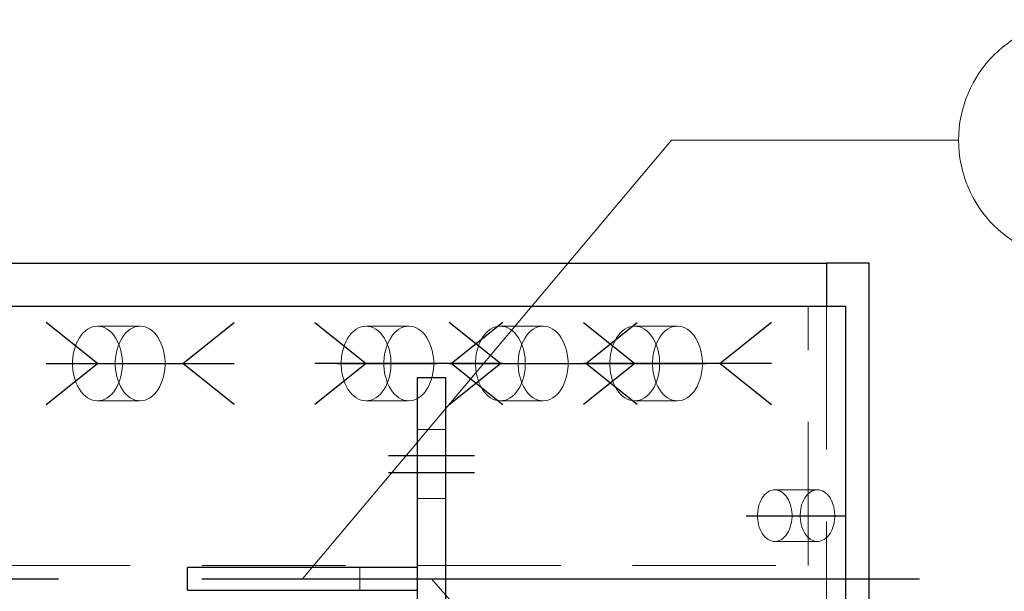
# Model space of a CAD drawing. Header units: millimetres. Extents: x 3528 to 4122, y 12541 to 12988.
# Tile 44 of 47: x 3937 to 3954, y 12848 to 12858. Entities that reach past the tile are written whole.
import ezdxf

# ---------------------------------------------------------------- set-up
doc = ezdxf.new("R2010")
doc.units = ezdxf.units.MM
doc.header["$LTSCALE"] = 10
doc.linetypes.add('HIDDEN', pattern=[0.375, 0.25, -0.125])
doc.linetypes.add('MITTE', pattern=[2, 1.25, -0.25, 0.25, -0.25])
for name, color, linetype in [('PS_BOLT', 4, 'Continuous'), ('PS_MID', 5, 'MITTE'), ('PS_SHAPE', 3, 'Continuous')]:
    doc.layers.add(name, color=color, linetype=linetype)
for name, color, linetype, lineweight in [('PS_Hidden', 2, 'HIDDEN', 9), ('PS_Pos', 1, 'Continuous', 15), ('PS_SOLID', 7, 'Continuous', 30)]:
    doc.layers.add(name, color=color, linetype=linetype, lineweight=lineweight)

# ---------------------------------------------------------------- blocks, each defined once
blk = doc.blocks.new('*X235')
at = {"color": 30, "linetype": 'Continuous'}
for p, q in [((3946.478, 12852.782), (3947.37, 12852.068)), ((3949.75, 12852.782), (3948.858, 12852.068)), ((3947.37, 12852.068), (3946.478, 12851.354)), ((3949.75, 12852.068), (3946.478, 12852.068)), ((3948.858, 12852.068), (3949.75, 12851.354))]:
    blk.add_line(p, q, dxfattribs=at)
blk = doc.blocks.new('*X237')
at = {"color": 30, "linetype": 'Continuous'}
for p, q in [((3945.03, 12852.068), (3944.138, 12852.782)), ((3946.518, 12852.068), (3947.41, 12852.782)), ((3944.138, 12851.354), (3945.03, 12852.068)), ((3944.138, 12852.068), (3947.41, 12852.068)), ((3947.41, 12851.354), (3946.518, 12852.068))]:
    blk.add_line(p, q, dxfattribs=at)
blk = doc.blocks.new('*X242')
at = {"color": 30, "linetype": 'Continuous'}
for p, q in [((3941.798, 12852.782), (3942.69, 12852.068)), ((3945.07, 12852.782), (3944.178, 12852.068)), ((3942.69, 12852.068), (3941.798, 12851.354)), ((3945.07, 12852.068), (3941.798, 12852.068)), ((3944.178, 12852.068), (3945.07, 12851.354))]:
    blk.add_line(p, q, dxfattribs=at)
blk = doc.blocks.new('*X243')
at = {"color": 30, "linetype": 'Continuous'}
for p, q in [((3938.011, 12852.068), (3937.118, 12852.782)), ((3939.498, 12852.068), (3940.39, 12852.782)), ((3937.118, 12851.354), (3938.011, 12852.068)), ((3937.118, 12852.068), (3940.39, 12852.068)), ((3940.39, 12851.354), (3939.498, 12852.068))]:
    blk.add_line(p, q, dxfattribs=at)
blk = doc.blocks.new('*X245')
at = {"layer": 'PS_Hidden', "color": 2, "linetype": 'HIDDEN'}
for p, q in [((3950.391, 12848.553), (3950.391, 12853.068)), ((3950.713, 12853.068), (3950.713, 12843.568)), ((3937.839, 12852.666), (3937.881, 12852.688)), ((3937.881, 12852.688), (3937.923, 12852.705)), ((3937.923, 12852.705), (3937.967, 12852.715)), ((3937.967, 12852.715), (3938.011, 12852.718)), ((3938.011, 12852.718), (3938.055, 12852.715)), ((3938.754, 12852.718), (3938.011, 12852.718)), ((3938.055, 12852.715), (3938.098, 12852.705)), ((3938.098, 12852.705), (3938.141, 12852.688)), ((3938.141, 12852.688), (3938.182, 12852.666)), ((3938.624, 12852.688), (3938.583, 12852.666)), ((3938.667, 12852.705), (3938.624, 12852.688)), ((3938.71, 12852.715), (3938.667, 12852.705)), ((3938.754, 12852.718), (3938.71, 12852.715)), ((3938.798, 12852.715), (3938.754, 12852.718)), ((3938.842, 12852.705), (3938.798, 12852.715)), ((3938.884, 12852.688), (3938.842, 12852.705)), ((3938.926, 12852.666), (3938.884, 12852.688)), ((3942.519, 12852.666), (3942.56, 12852.688)), ((3942.56, 12852.688), (3942.603, 12852.705)), ((3942.603, 12852.705), (3942.646, 12852.715)), ((3942.646, 12852.715), (3942.69, 12852.718)), ((3942.69, 12852.718), (3942.734, 12852.715)), ((3943.434, 12852.718), (3942.69, 12852.718)), ((3942.734, 12852.715), (3942.778, 12852.705)), ((3942.778, 12852.705), (3942.82, 12852.688)), ((3942.82, 12852.688), (3942.862, 12852.666)), ((3943.304, 12852.688), (3943.263, 12852.666)), ((3943.347, 12852.705), (3943.304, 12852.688)), ((3943.39, 12852.715), (3943.347, 12852.705)), ((3943.434, 12852.718), (3943.39, 12852.715)), ((3943.478, 12852.715), (3943.434, 12852.718)), ((3943.522, 12852.705), (3943.478, 12852.715)), ((3943.564, 12852.688), (3943.522, 12852.705)), ((3943.605, 12852.666), (3943.564, 12852.688)), ((3944.859, 12852.666), (3944.9, 12852.688)), ((3944.9, 12852.688), (3944.943, 12852.705)), ((3944.943, 12852.705), (3944.986, 12852.715)), ((3944.986, 12852.715), (3945.03, 12852.718)), ((3945.03, 12852.718), (3945.074, 12852.715)), ((3945.774, 12852.718), (3945.03, 12852.718)), ((3945.074, 12852.715), (3945.118, 12852.705)), ((3945.118, 12852.705), (3945.16, 12852.688)), ((3945.16, 12852.688), (3945.202, 12852.666)), ((3945.644, 12852.688), (3945.603, 12852.666)), ((3945.686, 12852.705), (3945.644, 12852.688)), ((3945.73, 12852.715), (3945.686, 12852.705)), ((3945.774, 12852.718), (3945.73, 12852.715)), ((3945.818, 12852.715), (3945.774, 12852.718)), ((3945.861, 12852.705), (3945.818, 12852.715)), ((3945.904, 12852.688), (3945.861, 12852.705)), ((3945.945, 12852.666), (3945.904, 12852.688)), ((3947.199, 12852.666), (3947.24, 12852.688)), ((3947.24, 12852.688), (3947.283, 12852.705)), ((3947.283, 12852.705), (3947.326, 12852.715)), ((3947.326, 12852.715), (3947.37, 12852.718)), ((3947.37, 12852.718), (3947.414, 12852.715)), ((3948.114, 12852.718), (3947.37, 12852.718)), ((3947.414, 12852.715), (3947.458, 12852.705)), ((3947.458, 12852.705), (3947.5, 12852.688)), ((3947.5, 12852.688), (3947.542, 12852.666)), ((3947.984, 12852.688), (3947.942, 12852.666)), ((3948.026, 12852.705), (3947.984, 12852.688)), ((3948.07, 12852.715), (3948.026, 12852.705)), ((3948.114, 12852.718), (3948.07, 12852.715)), ((3948.158, 12852.715), (3948.114, 12852.718)), ((3948.201, 12852.705), (3948.158, 12852.715)), ((3948.244, 12852.688), (3948.201, 12852.705)), ((3948.285, 12852.666), (3948.244, 12852.688)), ((3937.667, 12852.466), (3937.696, 12852.516)), ((3937.696, 12852.516), (3937.728, 12852.562)), ((3937.728, 12852.562), (3937.762, 12852.602)), ((3937.762, 12852.602), (3937.8, 12852.637)), ((3937.8, 12852.637), (3937.839, 12852.666)), ((3938.182, 12852.666), (3938.222, 12852.637)), ((3938.222, 12852.637), (3938.259, 12852.602)), ((3938.259, 12852.602), (3938.294, 12852.562)), ((3938.294, 12852.562), (3938.326, 12852.516)), ((3938.326, 12852.516), (3938.354, 12852.466)), ((3938.439, 12852.516), (3938.411, 12852.466)), ((3938.471, 12852.562), (3938.439, 12852.516)), ((3938.506, 12852.602), (3938.471, 12852.562)), ((3938.543, 12852.637), (3938.506, 12852.602)), ((3938.583, 12852.666), (3938.543, 12852.637)), ((3938.965, 12852.637), (3938.926, 12852.666)), ((3939.003, 12852.602), (3938.965, 12852.637)), ((3939.037, 12852.562), (3939.003, 12852.602)), ((3939.069, 12852.516), (3939.037, 12852.562)), ((3939.098, 12852.466), (3939.069, 12852.516)), ((3942.347, 12852.466), (3942.375, 12852.516)), ((3942.375, 12852.516), (3942.407, 12852.562)), ((3942.407, 12852.562), (3942.442, 12852.602)), ((3942.442, 12852.602), (3942.48, 12852.637)), ((3942.48, 12852.637), (3942.519, 12852.666)), ((3942.862, 12852.666), (3942.901, 12852.637)), ((3942.901, 12852.637), (3942.939, 12852.602)), ((3942.939, 12852.602), (3942.973, 12852.562)), ((3942.973, 12852.562), (3943.005, 12852.516)), ((3943.005, 12852.516), (3943.034, 12852.466)), ((3943.119, 12852.516), (3943.09, 12852.466)), ((3943.151, 12852.562), (3943.119, 12852.516)), ((3943.186, 12852.602), (3943.151, 12852.562)), ((3943.223, 12852.637), (3943.186, 12852.602)), ((3943.263, 12852.666), (3943.223, 12852.637)), ((3943.645, 12852.637), (3943.605, 12852.666)), ((3943.682, 12852.602), (3943.645, 12852.637)), ((3943.717, 12852.562), (3943.682, 12852.602)), ((3943.749, 12852.516), (3943.717, 12852.562)), ((3943.778, 12852.466), (3943.749, 12852.516)), ((3944.687, 12852.466), (3944.715, 12852.516)), ((3944.715, 12852.516), (3944.747, 12852.562)), ((3944.747, 12852.562), (3944.782, 12852.602)), ((3944.782, 12852.602), (3944.819, 12852.637)), ((3944.819, 12852.637), (3944.859, 12852.666)), ((3945.202, 12852.666), (3945.241, 12852.637)), ((3945.241, 12852.637), (3945.279, 12852.602)), ((3945.279, 12852.602), (3945.313, 12852.562)), ((3945.313, 12852.562), (3945.345, 12852.516)), ((3945.345, 12852.516), (3945.374, 12852.466)), ((3945.459, 12852.516), (3945.43, 12852.466)), ((3945.491, 12852.562), (3945.459, 12852.516)), ((3945.526, 12852.602), (3945.491, 12852.562)), ((3945.563, 12852.637), (3945.526, 12852.602)), ((3945.603, 12852.666), (3945.563, 12852.637)), ((3945.985, 12852.637), (3945.945, 12852.666)), ((3946.022, 12852.602), (3945.985, 12852.637)), ((3946.057, 12852.562), (3946.022, 12852.602)), ((3946.089, 12852.516), (3946.057, 12852.562)), ((3946.118, 12852.466), (3946.089, 12852.516)), ((3947.027, 12852.466), (3947.055, 12852.516)), ((3947.055, 12852.516), (3947.087, 12852.562)), ((3947.087, 12852.562), (3947.122, 12852.602)), ((3947.122, 12852.602), (3947.159, 12852.637)), ((3947.159, 12852.637), (3947.199, 12852.666)), ((3947.542, 12852.666), (3947.581, 12852.637)), ((3947.581, 12852.637), (3947.618, 12852.602)), ((3947.618, 12852.602), (3947.653, 12852.562)), ((3947.653, 12852.562), (3947.685, 12852.516)), ((3947.685, 12852.516), (3947.714, 12852.466)), ((3947.799, 12852.516), (3947.77, 12852.466)), ((3947.831, 12852.562), (3947.799, 12852.516)), ((3947.866, 12852.602), (3947.831, 12852.562)), ((3947.903, 12852.637), (3947.866, 12852.602)), ((3947.942, 12852.666), (3947.903, 12852.637)), ((3948.325, 12852.637), (3948.285, 12852.666)), ((3948.362, 12852.602), (3948.325, 12852.637)), ((3948.397, 12852.562), (3948.362, 12852.602)), ((3948.429, 12852.516), (3948.397, 12852.562)), ((3948.457, 12852.466), (3948.429, 12852.516)), ((3937.603, 12852.294), (3937.621, 12852.355)), ((3937.621, 12852.355), (3937.642, 12852.412)), ((3937.642, 12852.412), (3937.667, 12852.466)), ((3938.364, 12852.355), (3938.347, 12852.294)), ((3938.354, 12852.466), (3938.379, 12852.412)), ((3938.386, 12852.412), (3938.364, 12852.355)), ((3938.379, 12852.412), (3938.401, 12852.355)), ((3938.411, 12852.466), (3938.386, 12852.412)), ((3938.401, 12852.355), (3938.418, 12852.294)), ((3939.123, 12852.412), (3939.098, 12852.466)), ((3939.144, 12852.355), (3939.123, 12852.412)), ((3939.162, 12852.294), (3939.144, 12852.355)), ((3942.283, 12852.294), (3942.3, 12852.355)), ((3942.3, 12852.355), (3942.322, 12852.412)), ((3942.322, 12852.412), (3942.347, 12852.466)), ((3943.044, 12852.355), (3943.027, 12852.294)), ((3943.034, 12852.466), (3943.059, 12852.412)), ((3943.065, 12852.412), (3943.044, 12852.355)), ((3943.059, 12852.412), (3943.081, 12852.355)), ((3943.09, 12852.466), (3943.065, 12852.412)), ((3943.081, 12852.355), (3943.098, 12852.294)), ((3943.803, 12852.412), (3943.778, 12852.466)), ((3943.824, 12852.355), (3943.803, 12852.412)), ((3943.842, 12852.294), (3943.824, 12852.355)), ((3944.623, 12852.294), (3944.64, 12852.355)), ((3944.64, 12852.355), (3944.661, 12852.412)), ((3944.661, 12852.412), (3944.687, 12852.466)), ((3945.384, 12852.355), (3945.366, 12852.294)), ((3945.374, 12852.466), (3945.399, 12852.412)), ((3945.405, 12852.412), (3945.384, 12852.355)), ((3945.399, 12852.412), (3945.42, 12852.355)), ((3945.43, 12852.466), (3945.405, 12852.412)), ((3945.42, 12852.355), (3945.438, 12852.294)), ((3946.143, 12852.412), (3946.118, 12852.466)), ((3946.164, 12852.355), (3946.143, 12852.412)), ((3946.181, 12852.294), (3946.164, 12852.355)), ((3946.963, 12852.294), (3946.98, 12852.355)), ((3946.98, 12852.355), (3947.001, 12852.412)), ((3947.001, 12852.412), (3947.027, 12852.466)), ((3947.724, 12852.355), (3947.706, 12852.294)), ((3947.714, 12852.466), (3947.739, 12852.412)), ((3947.745, 12852.412), (3947.724, 12852.355)), ((3947.739, 12852.412), (3947.76, 12852.355)), ((3947.77, 12852.466), (3947.745, 12852.412)), ((3947.76, 12852.355), (3947.778, 12852.294)), ((3948.483, 12852.412), (3948.457, 12852.466)), ((3948.504, 12852.355), (3948.483, 12852.412)), ((3948.521, 12852.294), (3948.504, 12852.355)), ((3937.577, 12852.101), (3937.581, 12852.167)), ((3937.581, 12852.167), (3937.59, 12852.231)), ((3937.59, 12852.231), (3937.603, 12852.294)), ((3938.325, 12852.167), (3938.32, 12852.101)), ((3938.334, 12852.231), (3938.325, 12852.167)), ((3938.347, 12852.294), (3938.334, 12852.231)), ((3938.418, 12852.294), (3938.431, 12852.231)), ((3938.431, 12852.231), (3938.44, 12852.167)), ((3938.44, 12852.167), (3938.445, 12852.101)), ((3939.175, 12852.231), (3939.162, 12852.294)), ((3939.184, 12852.167), (3939.175, 12852.231)), ((3939.188, 12852.101), (3939.184, 12852.167)), ((3942.256, 12852.101), (3942.261, 12852.167)), ((3942.261, 12852.167), (3942.27, 12852.231)), ((3942.27, 12852.231), (3942.283, 12852.294)), ((3943.005, 12852.167), (3943, 12852.101)), ((3943.013, 12852.231), (3943.005, 12852.167)), ((3943.027, 12852.294), (3943.013, 12852.231)), ((3943.098, 12852.294), (3943.111, 12852.231)), ((3943.111, 12852.231), (3943.12, 12852.167)), ((3943.12, 12852.167), (3943.124, 12852.101)), ((3943.855, 12852.231), (3943.842, 12852.294)), ((3943.864, 12852.167), (3943.855, 12852.231)), ((3943.868, 12852.101), (3943.864, 12852.167)), ((3944.596, 12852.101), (3944.601, 12852.167)), ((3944.601, 12852.167), (3944.61, 12852.231)), ((3944.61, 12852.231), (3944.623, 12852.294)), ((3945.344, 12852.167), (3945.34, 12852.101)), ((3945.353, 12852.231), (3945.344, 12852.167)), ((3945.366, 12852.294), (3945.353, 12852.231)), ((3945.438, 12852.294), (3945.451, 12852.231)), ((3945.451, 12852.231), (3945.46, 12852.167)), ((3945.46, 12852.167), (3945.464, 12852.101)), ((3946.195, 12852.231), (3946.181, 12852.294)), ((3946.203, 12852.167), (3946.195, 12852.231)), ((3946.208, 12852.101), (3946.203, 12852.167)), ((3946.936, 12852.101), (3946.941, 12852.167)), ((3946.941, 12852.167), (3946.949, 12852.231)), ((3946.949, 12852.231), (3946.963, 12852.294)), ((3947.684, 12852.167), (3947.68, 12852.101)), ((3947.693, 12852.231), (3947.684, 12852.167)), ((3947.706, 12852.294), (3947.693, 12852.231)), ((3947.778, 12852.294), (3947.791, 12852.231)), ((3947.791, 12852.231), (3947.8, 12852.167)), ((3947.8, 12852.167), (3947.804, 12852.101)), ((3948.534, 12852.231), (3948.521, 12852.294)), ((3948.543, 12852.167), (3948.534, 12852.231)), ((3948.548, 12852.101), (3948.543, 12852.167)), ((3937.577, 12852.035), (3937.577, 12852.101)), ((3937.581, 12851.97), (3937.577, 12852.035)), ((3938.32, 12852.101), (3938.32, 12852.035)), ((3938.32, 12852.035), (3938.325, 12851.97)), ((3938.445, 12852.035), (3938.44, 12851.97)), ((3938.445, 12852.101), (3938.445, 12852.035)), ((3939.184, 12851.97), (3939.188, 12852.035)), ((3939.188, 12852.035), (3939.188, 12852.101)), ((3942.256, 12852.035), (3942.256, 12852.101)), ((3942.261, 12851.97), (3942.256, 12852.035)), ((3943, 12852.101), (3943, 12852.035)), ((3943, 12852.035), (3943.005, 12851.97)), ((3943.124, 12852.035), (3943.12, 12851.97)), ((3943.124, 12852.101), (3943.124, 12852.035)), ((3943.864, 12851.97), (3943.868, 12852.035)), ((3943.868, 12852.035), (3943.868, 12852.101)), ((3944.596, 12852.035), (3944.596, 12852.101)), ((3944.601, 12851.97), (3944.596, 12852.035)), ((3945.34, 12852.101), (3945.34, 12852.035)), ((3945.34, 12852.035), (3945.344, 12851.97)), ((3945.464, 12852.035), (3945.46, 12851.97)), ((3945.464, 12852.101), (3945.464, 12852.035)), ((3946.203, 12851.97), (3946.208, 12852.035)), ((3946.208, 12852.035), (3946.208, 12852.101)), ((3946.936, 12852.035), (3946.936, 12852.101)), ((3946.941, 12851.97), (3946.936, 12852.035)), ((3947.68, 12852.101), (3947.68, 12852.035)), ((3947.68, 12852.035), (3947.684, 12851.97)), ((3947.804, 12852.035), (3947.8, 12851.97)), ((3947.804, 12852.101), (3947.804, 12852.035)), ((3948.543, 12851.97), (3948.548, 12852.035)), ((3948.548, 12852.035), (3948.548, 12852.101)), ((3937.59, 12851.905), (3937.581, 12851.97)), ((3937.603, 12851.843), (3937.59, 12851.905)), ((3937.621, 12851.782), (3937.603, 12851.843)), ((3938.325, 12851.97), (3938.334, 12851.905)), ((3938.334, 12851.905), (3938.347, 12851.843)), ((3938.347, 12851.843), (3938.364, 12851.782)), ((3938.418, 12851.843), (3938.401, 12851.782)), ((3938.431, 12851.905), (3938.418, 12851.843)), ((3938.44, 12851.97), (3938.431, 12851.905)), ((3939.144, 12851.782), (3939.162, 12851.843)), ((3939.162, 12851.843), (3939.175, 12851.905)), ((3939.175, 12851.905), (3939.184, 12851.97)), ((3942.27, 12851.905), (3942.261, 12851.97)), ((3942.283, 12851.843), (3942.27, 12851.905)), ((3942.3, 12851.782), (3942.283, 12851.843)), ((3943.005, 12851.97), (3943.013, 12851.905)), ((3943.013, 12851.905), (3943.027, 12851.843)), ((3943.027, 12851.843), (3943.044, 12851.782)), ((3943.098, 12851.843), (3943.081, 12851.782)), ((3943.111, 12851.905), (3943.098, 12851.843)), ((3943.12, 12851.97), (3943.111, 12851.905)), ((3943.824, 12851.782), (3943.842, 12851.843)), ((3943.842, 12851.843), (3943.855, 12851.905)), ((3943.855, 12851.905), (3943.864, 12851.97)), ((3944.61, 12851.905), (3944.601, 12851.97)), ((3944.623, 12851.843), (3944.61, 12851.905)), ((3944.64, 12851.782), (3944.623, 12851.843)), ((3945.344, 12851.97), (3945.353, 12851.905)), ((3945.353, 12851.905), (3945.366, 12851.843)), ((3945.366, 12851.843), (3945.384, 12851.782)), ((3945.438, 12851.843), (3945.42, 12851.782)), ((3945.451, 12851.905), (3945.438, 12851.843)), ((3945.46, 12851.97), (3945.451, 12851.905)), ((3946.164, 12851.782), (3946.181, 12851.843)), ((3946.181, 12851.843), (3946.195, 12851.905)), ((3946.195, 12851.905), (3946.203, 12851.97)), ((3946.949, 12851.905), (3946.941, 12851.97)), ((3946.963, 12851.843), (3946.949, 12851.905)), ((3946.98, 12851.782), (3946.963, 12851.843)), ((3947.684, 12851.97), (3947.693, 12851.905)), ((3947.693, 12851.905), (3947.706, 12851.843)), ((3947.706, 12851.843), (3947.724, 12851.782)), ((3947.778, 12851.843), (3947.76, 12851.782)), ((3947.791, 12851.905), (3947.778, 12851.843)), ((3947.8, 12851.97), (3947.791, 12851.905)), ((3948.504, 12851.782), (3948.521, 12851.843)), ((3948.521, 12851.843), (3948.534, 12851.905)), ((3948.534, 12851.905), (3948.543, 12851.97)), ((3937.642, 12851.724), (3937.621, 12851.782)), ((3937.667, 12851.67), (3937.642, 12851.724)), ((3937.696, 12851.62), (3937.667, 12851.67)), ((3938.354, 12851.67), (3938.326, 12851.62)), ((3938.379, 12851.724), (3938.354, 12851.67)), ((3938.364, 12851.782), (3938.386, 12851.724)), ((3938.401, 12851.782), (3938.379, 12851.724)), ((3938.386, 12851.724), (3938.411, 12851.67)), ((3938.411, 12851.67), (3938.439, 12851.62)), ((3939.069, 12851.62), (3939.098, 12851.67)), ((3939.098, 12851.67), (3939.123, 12851.724)), ((3939.123, 12851.724), (3939.144, 12851.782)), ((3942.322, 12851.724), (3942.3, 12851.782)), ((3942.347, 12851.67), (3942.322, 12851.724)), ((3942.375, 12851.62), (3942.347, 12851.67)), ((3943.034, 12851.67), (3943.005, 12851.62)), ((3943.059, 12851.724), (3943.034, 12851.67)), ((3943.044, 12851.782), (3943.065, 12851.724)), ((3943.081, 12851.782), (3943.059, 12851.724)), ((3943.065, 12851.724), (3943.09, 12851.67)), ((3943.09, 12851.67), (3943.119, 12851.62)), ((3943.749, 12851.62), (3943.778, 12851.67)), ((3943.778, 12851.67), (3943.803, 12851.724)), ((3943.803, 12851.724), (3943.824, 12851.782)), ((3944.661, 12851.724), (3944.64, 12851.782)), ((3944.687, 12851.67), (3944.661, 12851.724)), ((3944.715, 12851.62), (3944.687, 12851.67)), ((3945.374, 12851.67), (3945.345, 12851.62)), ((3945.399, 12851.724), (3945.374, 12851.67)), ((3945.384, 12851.782), (3945.405, 12851.724)), ((3945.42, 12851.782), (3945.399, 12851.724)), ((3945.405, 12851.724), (3945.43, 12851.67)), ((3945.43, 12851.67), (3945.459, 12851.62)), ((3946.089, 12851.62), (3946.118, 12851.67)), ((3946.118, 12851.67), (3946.143, 12851.724)), ((3946.143, 12851.724), (3946.164, 12851.782)), ((3947.001, 12851.724), (3946.98, 12851.782)), ((3947.027, 12851.67), (3947.001, 12851.724)), ((3947.055, 12851.62), (3947.027, 12851.67)), ((3947.714, 12851.67), (3947.685, 12851.62)), ((3947.739, 12851.724), (3947.714, 12851.67)), ((3947.724, 12851.782), (3947.745, 12851.724)), ((3947.76, 12851.782), (3947.739, 12851.724)), ((3947.745, 12851.724), (3947.77, 12851.67)), ((3947.77, 12851.67), (3947.799, 12851.62)), ((3948.429, 12851.62), (3948.457, 12851.67)), ((3948.457, 12851.67), (3948.483, 12851.724)), ((3948.483, 12851.724), (3948.504, 12851.782)), ((3937.728, 12851.575), (3937.696, 12851.62)), ((3937.762, 12851.535), (3937.728, 12851.575)), ((3937.8, 12851.5), (3937.762, 12851.535)), ((3937.839, 12851.471), (3937.8, 12851.5)), ((3937.881, 12851.448), (3937.839, 12851.471)), ((3938.182, 12851.471), (3938.141, 12851.448)), ((3938.222, 12851.5), (3938.182, 12851.471)), ((3938.259, 12851.535), (3938.222, 12851.5)), ((3938.294, 12851.575), (3938.259, 12851.535)), ((3938.326, 12851.62), (3938.294, 12851.575)), ((3938.439, 12851.62), (3938.471, 12851.575)), ((3938.471, 12851.575), (3938.506, 12851.535)), ((3938.506, 12851.535), (3938.543, 12851.5)), ((3938.543, 12851.5), (3938.583, 12851.471)), ((3938.583, 12851.471), (3938.624, 12851.448)), ((3938.884, 12851.448), (3938.926, 12851.471)), ((3938.926, 12851.471), (3938.965, 12851.5)), ((3938.965, 12851.5), (3939.003, 12851.535)), ((3939.003, 12851.535), (3939.037, 12851.575)), ((3939.037, 12851.575), (3939.069, 12851.62)), ((3942.407, 12851.575), (3942.375, 12851.62)), ((3942.442, 12851.535), (3942.407, 12851.575)), ((3942.48, 12851.5), (3942.442, 12851.535)), ((3942.519, 12851.471), (3942.48, 12851.5)), ((3942.56, 12851.448), (3942.519, 12851.471)), ((3942.862, 12851.471), (3942.82, 12851.448)), ((3942.901, 12851.5), (3942.862, 12851.471)), ((3942.939, 12851.535), (3942.901, 12851.5)), ((3942.973, 12851.575), (3942.939, 12851.535)), ((3943.005, 12851.62), (3942.973, 12851.575)), ((3943.119, 12851.62), (3943.151, 12851.575)), ((3943.151, 12851.575), (3943.186, 12851.535)), ((3943.186, 12851.535), (3943.223, 12851.5)), ((3943.223, 12851.5), (3943.263, 12851.471)), ((3943.263, 12851.471), (3943.304, 12851.448)), ((3943.564, 12851.448), (3943.605, 12851.471)), ((3943.605, 12851.471), (3943.645, 12851.5)), ((3943.645, 12851.5), (3943.682, 12851.535)), ((3943.682, 12851.535), (3943.717, 12851.575)), ((3943.717, 12851.575), (3943.749, 12851.62)), ((3944.747, 12851.575), (3944.715, 12851.62)), ((3944.782, 12851.535), (3944.747, 12851.575)), ((3944.819, 12851.5), (3944.782, 12851.535)), ((3944.859, 12851.471), (3944.819, 12851.5)), ((3944.9, 12851.448), (3944.859, 12851.471)), ((3945.202, 12851.471), (3945.16, 12851.448)), ((3945.241, 12851.5), (3945.202, 12851.471)), ((3945.279, 12851.535), (3945.241, 12851.5)), ((3945.313, 12851.575), (3945.279, 12851.535)), ((3945.345, 12851.62), (3945.313, 12851.575)), ((3945.459, 12851.62), (3945.491, 12851.575)), ((3945.491, 12851.575), (3945.526, 12851.535)), ((3945.526, 12851.535), (3945.563, 12851.5)), ((3945.563, 12851.5), (3945.603, 12851.471)), ((3945.603, 12851.471), (3945.644, 12851.448)), ((3945.904, 12851.448), (3945.945, 12851.471)), ((3945.945, 12851.471), (3945.985, 12851.5)), ((3945.985, 12851.5), (3946.022, 12851.535)), ((3946.022, 12851.535), (3946.057, 12851.575)), ((3946.057, 12851.575), (3946.089, 12851.62)), ((3947.087, 12851.575), (3947.055, 12851.62)), ((3947.122, 12851.535), (3947.087, 12851.575)), ((3947.159, 12851.5), (3947.122, 12851.535)), ((3947.199, 12851.471), (3947.159, 12851.5)), ((3947.24, 12851.448), (3947.199, 12851.471)), ((3947.542, 12851.471), (3947.5, 12851.448)), ((3947.581, 12851.5), (3947.542, 12851.471)), ((3947.618, 12851.535), (3947.581, 12851.5)), ((3947.653, 12851.575), (3947.618, 12851.535)), ((3947.685, 12851.62), (3947.653, 12851.575)), ((3947.799, 12851.62), (3947.831, 12851.575)), ((3947.831, 12851.575), (3947.866, 12851.535)), ((3947.866, 12851.535), (3947.903, 12851.5)), ((3947.903, 12851.5), (3947.942, 12851.471)), ((3947.942, 12851.471), (3947.984, 12851.448)), ((3948.244, 12851.448), (3948.285, 12851.471)), ((3948.285, 12851.471), (3948.325, 12851.5)), ((3948.325, 12851.5), (3948.362, 12851.535)), ((3948.362, 12851.535), (3948.397, 12851.575)), ((3948.397, 12851.575), (3948.429, 12851.62)), ((3937.923, 12851.432), (3937.881, 12851.448)), ((3937.967, 12851.422), (3937.923, 12851.432)), ((3938.011, 12851.418), (3937.967, 12851.422)), ((3938.055, 12851.422), (3938.011, 12851.418)), ((3938.754, 12851.418), (3938.011, 12851.418)), ((3938.098, 12851.432), (3938.055, 12851.422)), ((3938.141, 12851.448), (3938.098, 12851.432)), ((3938.624, 12851.448), (3938.667, 12851.432)), ((3938.667, 12851.432), (3938.71, 12851.422)), ((3938.71, 12851.422), (3938.754, 12851.418)), ((3938.754, 12851.418), (3938.798, 12851.422)), ((3938.798, 12851.422), (3938.842, 12851.432)), ((3938.842, 12851.432), (3938.884, 12851.448)), ((3942.603, 12851.432), (3942.56, 12851.448)), ((3942.646, 12851.422), (3942.603, 12851.432)), ((3942.69, 12851.418), (3942.646, 12851.422)), ((3942.734, 12851.422), (3942.69, 12851.418)), ((3943.434, 12851.418), (3942.69, 12851.418)), ((3942.778, 12851.432), (3942.734, 12851.422)), ((3942.82, 12851.448), (3942.778, 12851.432)), ((3943.304, 12851.448), (3943.347, 12851.432)), ((3943.347, 12851.432), (3943.39, 12851.422)), ((3943.39, 12851.422), (3943.434, 12851.418)), ((3943.434, 12851.418), (3943.478, 12851.422)), ((3943.478, 12851.422), (3943.522, 12851.432)), ((3943.522, 12851.432), (3943.564, 12851.448)), ((3944.943, 12851.432), (3944.9, 12851.448)), ((3944.986, 12851.422), (3944.943, 12851.432)), ((3945.03, 12851.418), (3944.986, 12851.422)), ((3945.074, 12851.422), (3945.03, 12851.418)), ((3945.774, 12851.418), (3945.03, 12851.418)), ((3945.118, 12851.432), (3945.074, 12851.422)), ((3945.16, 12851.448), (3945.118, 12851.432)), ((3945.644, 12851.448), (3945.686, 12851.432)), ((3945.686, 12851.432), (3945.73, 12851.422)), ((3945.73, 12851.422), (3945.774, 12851.418)), ((3945.774, 12851.418), (3945.818, 12851.422)), ((3945.818, 12851.422), (3945.861, 12851.432)), ((3945.861, 12851.432), (3945.904, 12851.448)), ((3947.283, 12851.432), (3947.24, 12851.448)), ((3947.326, 12851.422), (3947.283, 12851.432)), ((3947.37, 12851.418), (3947.326, 12851.422)), ((3947.414, 12851.422), (3947.37, 12851.418)), ((3948.114, 12851.418), (3947.37, 12851.418)), ((3947.458, 12851.432), (3947.414, 12851.422)), ((3947.5, 12851.448), (3947.458, 12851.432)), ((3947.984, 12851.448), (3948.026, 12851.432)), ((3948.026, 12851.432), (3948.07, 12851.422)), ((3948.07, 12851.422), (3948.114, 12851.418)), ((3948.114, 12851.418), (3948.158, 12851.422)), ((3948.158, 12851.422), (3948.201, 12851.432)), ((3948.201, 12851.432), (3948.244, 12851.448)), ((3943.581, 12850.918), (3944.081, 12850.918)), ((3949.592, 12849.728), (3949.614, 12849.76)), ((3949.614, 12849.76), (3949.638, 12849.788)), ((3949.638, 12849.788), (3949.664, 12849.812)), ((3949.664, 12849.812), (3949.692, 12849.832)), ((3949.692, 12849.832), (3949.72, 12849.848)), ((3949.72, 12849.848), (3949.75, 12849.859)), ((3949.75, 12849.859), (3949.78, 12849.866)), ((3949.78, 12849.866), (3949.81, 12849.868)), ((3949.81, 12849.868), (3949.841, 12849.866)), ((3950.554, 12849.868), (3949.81, 12849.868)), ((3949.841, 12849.866), (3949.871, 12849.859)), ((3949.871, 12849.859), (3949.9, 12849.848)), ((3949.9, 12849.848), (3949.929, 12849.832)), ((3949.929, 12849.832), (3949.956, 12849.812)), ((3949.956, 12849.812), (3949.982, 12849.788)), ((3949.982, 12849.788), (3950.006, 12849.76)), ((3950.006, 12849.76), (3950.028, 12849.728)), ((3950.358, 12849.76), (3950.336, 12849.728)), ((3950.382, 12849.788), (3950.358, 12849.76)), ((3950.408, 12849.812), (3950.382, 12849.788)), ((3950.435, 12849.832), (3950.408, 12849.812)), ((3950.464, 12849.848), (3950.435, 12849.832)), ((3950.493, 12849.859), (3950.464, 12849.848)), ((3950.524, 12849.866), (3950.493, 12849.859)), ((3950.554, 12849.868), (3950.524, 12849.866)), ((3950.584, 12849.866), (3950.554, 12849.868)), ((3950.615, 12849.859), (3950.584, 12849.866)), ((3950.644, 12849.848), (3950.615, 12849.859)), ((3950.673, 12849.832), (3950.644, 12849.848)), ((3950.7, 12849.812), (3950.673, 12849.832)), ((3950.726, 12849.788), (3950.7, 12849.812)), ((3950.75, 12849.76), (3950.726, 12849.788)), ((3950.772, 12849.728), (3950.75, 12849.76)), ((3943.581, 12849.718), (3944.081, 12849.718)), ((3949.528, 12849.575), (3949.54, 12849.616)), ((3949.54, 12849.616), (3949.555, 12849.656)), ((3949.555, 12849.656), (3949.572, 12849.694)), ((3949.572, 12849.694), (3949.592, 12849.728)), ((3950.028, 12849.728), (3950.048, 12849.694)), ((3950.048, 12849.694), (3950.066, 12849.656)), ((3950.066, 12849.656), (3950.08, 12849.616)), ((3950.08, 12849.616), (3950.092, 12849.575)), ((3950.284, 12849.616), (3950.272, 12849.575)), ((3950.299, 12849.656), (3950.284, 12849.616)), ((3950.316, 12849.694), (3950.299, 12849.656)), ((3950.336, 12849.728), (3950.316, 12849.694)), ((3950.792, 12849.694), (3950.772, 12849.728)), ((3950.809, 12849.656), (3950.792, 12849.694)), ((3950.824, 12849.616), (3950.809, 12849.656)), ((3950.836, 12849.575), (3950.824, 12849.616)), ((3949.51, 12849.441), (3949.513, 12849.486)), ((3949.51, 12849.396), (3949.51, 12849.441)), ((3949.513, 12849.486), (3949.519, 12849.531)), ((3949.519, 12849.531), (3949.528, 12849.575)), ((3950.092, 12849.575), (3950.102, 12849.531)), ((3950.102, 12849.531), (3950.108, 12849.486)), ((3950.108, 12849.486), (3950.111, 12849.441)), ((3950.111, 12849.441), (3950.111, 12849.396)), ((3950.257, 12849.486), (3950.254, 12849.441)), ((3950.254, 12849.441), (3950.254, 12849.396)), ((3950.263, 12849.531), (3950.257, 12849.486)), ((3950.272, 12849.575), (3950.263, 12849.531)), ((3950.845, 12849.531), (3950.836, 12849.575)), ((3950.851, 12849.486), (3950.845, 12849.531)), ((3950.854, 12849.441), (3950.851, 12849.486)), ((3950.854, 12849.396), (3950.854, 12849.441)), ((3949.513, 12849.35), (3949.51, 12849.396)), ((3949.519, 12849.306), (3949.513, 12849.35)), ((3949.528, 12849.262), (3949.519, 12849.306)), ((3949.54, 12849.22), (3949.528, 12849.262)), ((3950.092, 12849.262), (3950.08, 12849.22)), ((3950.102, 12849.306), (3950.092, 12849.262)), ((3950.108, 12849.35), (3950.102, 12849.306)), ((3950.111, 12849.396), (3950.108, 12849.35)), ((3950.254, 12849.396), (3950.257, 12849.35)), ((3950.257, 12849.35), (3950.263, 12849.306)), ((3950.263, 12849.306), (3950.272, 12849.262)), ((3950.272, 12849.262), (3950.284, 12849.22)), ((3950.824, 12849.22), (3950.836, 12849.262)), ((3950.836, 12849.262), (3950.845, 12849.306)), ((3950.845, 12849.306), (3950.851, 12849.35)), ((3950.851, 12849.35), (3950.854, 12849.396)), ((3949.555, 12849.18), (3949.54, 12849.22)), ((3949.572, 12849.143), (3949.555, 12849.18)), ((3949.592, 12849.108), (3949.572, 12849.143)), ((3949.614, 12849.077), (3949.592, 12849.108)), ((3949.638, 12849.049), (3949.614, 12849.077)), ((3950.006, 12849.077), (3949.982, 12849.049)), ((3950.028, 12849.108), (3950.006, 12849.077)), ((3950.048, 12849.143), (3950.028, 12849.108)), ((3950.066, 12849.18), (3950.048, 12849.143)), ((3950.08, 12849.22), (3950.066, 12849.18)), ((3950.284, 12849.22), (3950.299, 12849.18)), ((3950.299, 12849.18), (3950.316, 12849.143)), ((3950.316, 12849.143), (3950.336, 12849.108)), ((3950.336, 12849.108), (3950.358, 12849.077)), ((3950.358, 12849.077), (3950.382, 12849.049)), ((3950.726, 12849.049), (3950.75, 12849.077)), ((3950.75, 12849.077), (3950.772, 12849.108)), ((3950.772, 12849.108), (3950.792, 12849.143)), ((3950.792, 12849.143), (3950.809, 12849.18)), ((3950.809, 12849.18), (3950.824, 12849.22)), ((3949.664, 12849.025), (3949.638, 12849.049)), ((3949.692, 12849.005), (3949.664, 12849.025)), ((3949.72, 12848.989), (3949.692, 12849.005)), ((3949.75, 12848.978), (3949.72, 12848.989)), ((3949.78, 12848.971), (3949.75, 12848.978)), ((3949.81, 12848.968), (3949.78, 12848.971)), ((3949.841, 12848.971), (3949.81, 12848.968)), ((3950.554, 12848.968), (3949.81, 12848.968)), ((3949.871, 12848.978), (3949.841, 12848.971)), ((3949.9, 12848.989), (3949.871, 12848.978)), ((3949.929, 12849.005), (3949.9, 12848.989)), ((3949.956, 12849.025), (3949.929, 12849.005)), ((3949.982, 12849.049), (3949.956, 12849.025)), ((3950.382, 12849.049), (3950.408, 12849.025)), ((3950.408, 12849.025), (3950.435, 12849.005)), ((3950.435, 12849.005), (3950.464, 12848.989)), ((3950.464, 12848.989), (3950.493, 12848.978)), ((3950.493, 12848.978), (3950.524, 12848.971)), ((3950.524, 12848.971), (3950.554, 12848.968)), ((3950.554, 12848.968), (3950.584, 12848.971)), ((3950.584, 12848.971), (3950.615, 12848.978)), ((3950.615, 12848.978), (3950.644, 12848.989)), ((3950.644, 12848.989), (3950.673, 12849.005)), ((3950.673, 12849.005), (3950.7, 12849.025)), ((3950.7, 12849.025), (3950.726, 12849.049)), ((3699.831, 12848.553), (3950.391, 12848.553)), ((3942.581, 12848.518), (3942.581, 12848.118))]:
    blk.add_line(p, q, dxfattribs=at)
at = {"layer": 'PS_MID', "color": 5, "linetype": 'MITTE'}
for p, q in [((3937.511, 12852.068), (3939.254, 12852.068)), ((3942.19, 12852.068), (3943.934, 12852.068)), ((3944.53, 12852.068), (3946.274, 12852.068)), ((3946.87, 12852.068), (3948.614, 12852.068)), ((3943.081, 12850.468), (3944.581, 12850.468)), ((3943.081, 12850.468), (3944.581, 12850.468)), ((3943.081, 12850.168), (3944.581, 12850.168)), ((3943.081, 12850.168), (3944.581, 12850.168)), ((3949.31, 12849.418), (3951.054, 12849.418)), ((3699.831, 12848.318), (3953.547, 12848.318))]:
    blk.add_line(p, q, dxfattribs=at)
at = {"layer": 'PS_SOLID', "color": 7, "linetype": 'Continuous'}
for p, q in [((3916.618, 12853.818), (3950.713, 12853.818)), ((3950.713, 12853.818), (3950.713, 12853.068)), ((3951.456, 12853.818), (3950.713, 12853.818)), ((3951.456, 12842.818), (3951.456, 12853.818)), ((3699.831, 12853.068), (3951.047, 12853.068)), ((3951.047, 12843.568), (3951.047, 12853.068)), ((3943.581, 12851.818), (3943.581, 12844.818)), ((3944.081, 12851.818), (3943.581, 12851.818)), ((3944.081, 12844.818), (3944.081, 12851.818)), ((3939.581, 12848.118), (3939.581, 12848.518)), ((3943.581, 12848.518), (3939.581, 12848.518)), ((3939.581, 12848.118), (3943.581, 12848.118))]:
    blk.add_line(p, q, dxfattribs=at)
blk = doc.blocks.new('*X252')
at = {"color": 1}
for p, q in [((3941.581, 12848.318), (3948.012, 12855.956)), ((3948.012, 12855.956), (3953.012, 12855.956))]:
    blk.add_line(p, q, dxfattribs=at)
blk.add_arc((3955.112, 12855.956), 2.1, 90, 270, dxfattribs=at)
blk = doc.blocks.new('*X253')
at = {"color": 1}
blk.add_line((3943.831, 12848.318), (3949.952, 12841.368), dxfattribs=at)

msp = doc.modelspace()

# ---------------------------------------------------------------- block references
at = {"layer": 'PS_BOLT', "color": 30}
for name in ['*X243', '*X242', '*X237', '*X235']:
    msp.add_blockref(name, (0, 0), dxfattribs=at)
at = {"layer": 'PS_Pos'}
for name in ['*X252', '*X253']:
    msp.add_blockref(name, (0, 0), dxfattribs=at)
at = {"layer": 'PS_SHAPE'}
msp.add_blockref('*X245', (0, 0), dxfattribs=at)

doc.saveas('drawing.dxf')
